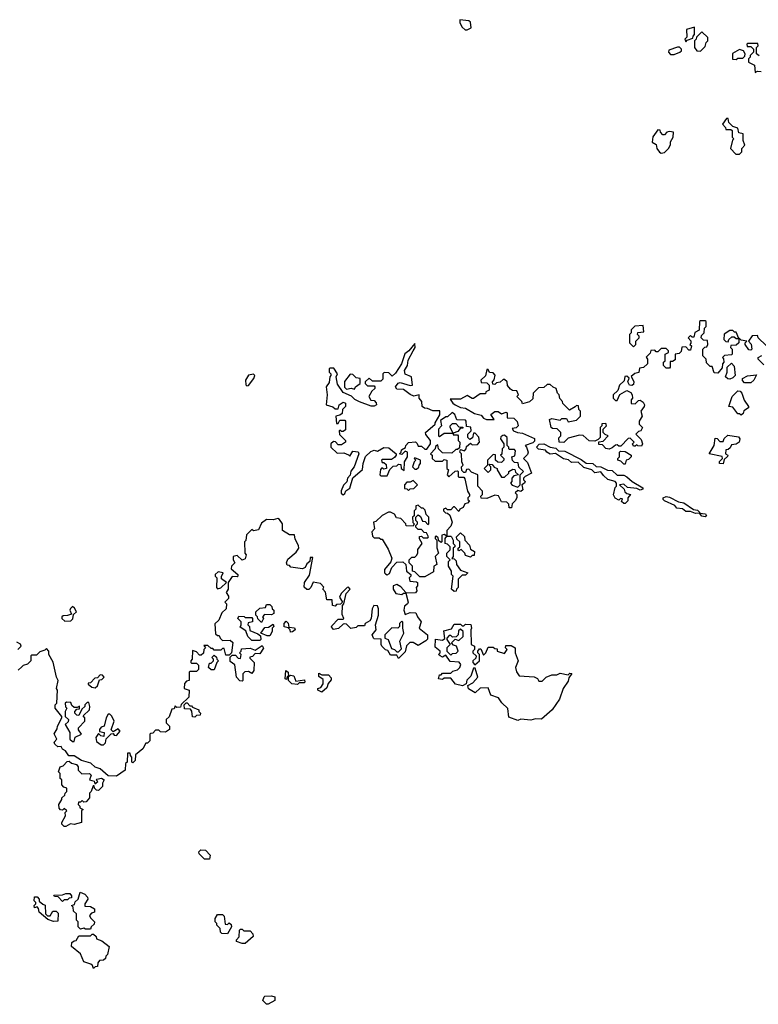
# Model space of a CAD drawing. Extents: x 2494159 to 2685562, y 773219 to 915170.
# Tile 108 of 201: x 2646422 to 2650950, y 818430 to 824465. Entities that reach past the tile are written whole.
import ezdxf

# ---------------------------------------------------------------- set-up
doc = ezdxf.new("R2010")
doc.units = 0

msp = doc.modelspace()

# ---------------------------------------------------------------- linework, layer by layer
at = {"layer": '0CON10XD'}
for points in [[(2649165, 824402.5), (2649190, 824415), (2649185, 824450), (2649175, 824457.5), (2649120, 824465), (2649120, 824445), (2649135, 824420), (2649153, 824403), (2649165, 824402.5)], [(2650505, 824330), (2650515, 824340), (2650548.3, 824351.7), (2650550, 824365), (2650560, 824375), (2650558.3, 824418.3), (2650510, 824405), (2650511.7, 824358.3), (2650500, 824345), (2650505, 824330)], [(2650595, 824272.5), (2650625, 824300), (2650630, 824325), (2650640, 824335), (2650640, 824355), (2650605, 824390), (2650571.7, 824358.3), (2650570, 824345), (2650560, 824335), (2650560, 824295), (2650573.3, 824273.3), (2650595, 824272.5)], [(2650411.7, 824251.7), (2650435, 824252.5), (2650470, 824265), (2650480, 824275), (2650480, 824285), (2650467, 824297), (2650455, 824297.5), (2650401.7, 824278.3), (2650400, 824265), (2650411.7, 824251.7)], [(2650815, 824220), (2650825, 824230), (2650855, 824230), (2650868.3, 824241.7), (2650870, 824255), (2650860, 824275), (2650835, 824282.5), (2650791.7, 824258.3), (2650793, 824223), (2650815, 824220)], [(2650955, 824242.5), (2650940, 824255), (2650940, 824295), (2650950, 824305), (2650948.3, 824318.3), (2650885, 824320), (2650880, 824315), (2650881.7, 824301.7), (2650905, 824300), (2650920, 824285), (2650920, 824265), (2650900, 824245), (2650900, 824235), (2650890, 824225), (2650890, 824205), (2650927, 824187), (2650931.7, 824141.7), (2650945, 824150), (2650967.5, 824147.5)], [(2650835, 823640), (2650850, 823655), (2650850, 823675), (2650867.5, 823695), (2650857.5, 823725), (2650857.5, 823765), (2650831.7, 823771.7), (2650825, 823800), (2650795, 823810), (2650770, 823835), (2650765, 823860), (2650755, 823860), (2650730, 823825), (2650750, 823805), (2650751.7, 823791.7), (2650781.7, 823791.7), (2650790, 823785), (2650790, 823745), (2650800, 823735), (2650793, 823727), (2650780, 823675), (2650811.7, 823641.7), (2650835, 823640)], [(2650355, 823647.5), (2650375, 823650), (2650400, 823675), (2650411.7, 823698.3), (2650413, 823717), (2650427.5, 823745), (2650430, 823775), (2650405, 823780), (2650390, 823775), (2650375, 823760), (2650365, 823760), (2650350, 823775), (2650348.3, 823788.3), (2650335, 823790), (2650303, 823747), (2650300, 823715), (2650325, 823700), (2650327.5, 823675), (2650343.6, 823653.6), (2650355, 823647.5)], [(2650998.3, 822468.3), (2650950, 822515), (2650945, 822530), (2650913, 822527), (2650890, 822495), (2650907, 822477), (2650910, 822445), (2650905, 822440), (2650891.7, 822441.7), (2650870, 822475), (2650870, 822485), (2650880, 822495), (2650845, 822500), (2650835, 822510), (2650830, 822510), (2650830, 822485), (2650815, 822470), (2650781.7, 822468.3), (2650780, 822455), (2650790, 822445), (2650790, 822415), (2650785, 822410), (2650743, 822407), (2650730, 822395), (2650737, 822387), (2650740, 822365), (2650730, 822355), (2650728.3, 822331.7), (2650701.7, 822298.3), (2650680, 822300), (2650668.3, 822338.3), (2650655, 822340), (2650631.7, 822361.7), (2650630, 822385), (2650610, 822405), (2650610, 822445), (2650621.7, 822458.3), (2650635, 822460), (2650640, 822475), (2650638.3, 822498.3), (2650615, 822500), (2650600, 822515), (2650601.7, 822528.3), (2650617.5, 822545), (2650620, 822575), (2650630, 822585), (2650630, 822615), (2650625, 822620), (2650595, 822620), (2650590, 822615), (2650588.3, 822561.7), (2650561.7, 822548.3), (2650555, 822520), (2650545, 822520), (2650535, 822530), (2650520, 822515), (2650537.5, 822497.5), (2650537.5, 822482.5), (2650530, 822475), (2650540, 822465), (2650535, 822440), (2650525, 822440), (2650505, 822460), (2650481.7, 822458.3), (2650478.3, 822431.7), (2650465, 822420), (2650440, 822415), (2650440, 822380), (2650425, 822370), (2650410, 822370), (2650410, 822335), (2650405, 822330), (2650385, 822330), (2650370, 822345), (2650370, 822365), (2650380, 822375), (2650380, 822415), (2650400, 822425), (2650400, 822435), (2650385, 822450), (2650355, 822450), (2650335, 822430), (2650325, 822430), (2650315, 822440), (2650291.7, 822438.3), (2650288.3, 822421.7), (2650263, 822397), (2650270, 822385), (2650270, 822355), (2650247, 822333), (2650221.7, 822328.3), (2650218.3, 822301.7), (2650193, 822297), (2650171.7, 822278.3), (2650187, 822247), (2650185, 822230), (2650175, 822222.5), (2650160, 822225), (2650150, 822245), (2650158.3, 822268.3), (2650145, 822280), (2650131.7, 822278.3), (2650128.3, 822251.7), (2650100, 822225), (2650088.3, 822191.7), (2650060, 822165), (2650060, 822145), (2650075, 822130), (2650085, 822130), (2650101.7, 822168.3), (2650145, 822192.5), (2650169.3, 822179.3), (2650177.5, 822165), (2650180, 822145), (2650170, 822135), (2650171.7, 822111.7), (2650195, 822110), (2650215, 822130), (2650225, 822132.5), (2650245, 822120), (2650252.5, 822105), (2650250, 822095), (2650230, 822065), (2650237.5, 822035), (2650220, 822005), (2650220, 821985), (2650240, 821965), (2650230, 821945), (2650215, 821940), (2650200, 821925), (2650231.7, 821891.7), (2650240, 821865), (2650235, 821850), (2650212.5, 821852.5), (2650205, 821860), (2650195, 821850), (2650185, 821850), (2650180, 821865), (2650190, 821875), (2650165, 821900), (2650151.7, 821898.3), (2650108.3, 821851.7), (2650095, 821850), (2650085, 821860), (2650075, 821857.5), (2650055, 821840), (2650035, 821832.5), (2650015, 821837.5), (2649995, 821860), (2649971.7, 821861.7), (2649971.7, 821878.3), (2649998.3, 821881.7), (2650030, 821915), (2650011.7, 821921.7), (2650000, 821935), (2650000, 821955), (2650020, 821975), (2650015, 821990), (2649991.7, 821988.3), (2649990, 821975), (2649980, 821965), (2649980, 821905), (2649968.3, 821891.7), (2649947.5, 821882.5), (2649913, 821883), (2649877, 821917), (2649855, 821917.5), (2649785, 821900), (2649757, 821873), (2649730, 821875), (2649728.3, 821901.7), (2649740, 821915), (2649740, 821935), (2649717, 821957), (2649688.3, 821958.3), (2649680, 821965), (2649670, 822015), (2649685, 822020), (2649735, 822010), (2649745, 822020), (2649775, 822020), (2649785, 822000), (2649835, 822010), (2649860, 822035), (2649860, 822065), (2649850, 822075), (2649848.3, 822098.3), (2649835, 822100), (2649828.3, 822091.7), (2649791.7, 822071.7), (2649751.7, 822111.7), (2649750, 822125), (2649733, 822143), (2649730, 822165), (2649720, 822175), (2649710, 822205), (2649691.7, 822211.7), (2649675, 822230), (2649655, 822230), (2649635, 822210), (2649601.7, 822208.3), (2649570, 822175), (2649568.3, 822141.7), (2649547, 822123), (2649505, 822110), (2649500, 822125), (2649470, 822155), (2649480, 822165), (2649470, 822190), (2649443, 822193), (2649430.7, 822200.7), (2649413, 822223), (2649410, 822245), (2649395, 822260), (2649385, 822260), (2649367, 822243), (2649345, 822240), (2649335, 822230), (2649321.7, 822231.7), (2649320, 822245), (2649331.7, 822258.3), (2649337, 822287), (2649325, 822300), (2649301.7, 822301.7), (2649295, 822320), (2649285, 822320), (2649278.3, 822281.7), (2649250, 822255), (2649251.7, 822241.7), (2649285, 822240), (2649300, 822225), (2649300, 822195), (2649280, 822185), (2649278.3, 822171.7), (2649245, 822172.5), (2649205, 822143.3), (2649195, 822143.3), (2649165, 822162.5), (2649125, 822140), (2649061.7, 822138.3), (2649077.5, 822115), (2649092.5, 822105), (2649125, 822088.8), (2649155, 822083.8), (2649210.5, 822050.5), (2649251.7, 822041.7), (2649265, 822022.5), (2649283.8, 822013.8), (2649330, 822015), (2649310, 822045), (2649335, 822062.5), (2649355, 822063.3), (2649375, 822050), (2649405, 822060), (2649410, 822055), (2649410, 822025), (2649451.7, 822021.7), (2649471.7, 822001.7), (2649477.5, 821975), (2649465, 821962.5), (2649441.7, 821958.3), (2649450, 821945), (2649473.9, 821933.9), (2649505, 821931.2), (2649577.5, 821897.5), (2649578, 821882), (2649568.8, 821871.2), (2649520, 821855), (2649530, 821845), (2649540, 821815), (2649535, 821800), (2649510, 821775), (2649535, 821750), (2649560, 821685), (2649520, 821665)], [(2650185, 822460), (2650200, 822475), (2650200, 822495), (2650220, 822515), (2650220, 822525), (2650210, 822535), (2650211.7, 822548.3), (2650247.5, 822552.5), (2650245, 822590), (2650193, 822587), (2650170, 822565), (2650170, 822545), (2650160, 822535), (2650160, 822485), (2650185, 822460)], [(2650765, 822490), (2650770, 822505), (2650788.3, 822521.7), (2650801.7, 822521.7), (2650815, 822510), (2650830, 822510), (2650815, 822550), (2650805, 822550), (2650795, 822560), (2650775, 822560), (2650741.7, 822538.3), (2650740, 822505), (2650751.7, 822491.7), (2650765, 822490)], [(2648405, 821552.5), (2648415, 821560), (2648422, 821578), (2648446.2, 821593.8), (2648463.3, 821656.7), (2648522.5, 821707.5), (2648526.7, 821745), (2648542.3, 821787.7), (2648575, 821817.5), (2648595, 821827.5), (2648615, 821820), (2648655, 821842.5), (2648685, 821840), (2648730, 821805), (2648730, 821795), (2648719.3, 821780.7), (2648701.7, 821768.3), (2648645, 821770), (2648640, 821765), (2648645, 821750), (2648655, 821750), (2648668.3, 821738.3), (2648670, 821715), (2648655, 821710), (2648641.7, 821718.3), (2648633, 821707), (2648630, 821675), (2648635, 821670), (2648675, 821670), (2648691.7, 821708.3), (2648711.7, 821728.3), (2648735, 821730), (2648745, 821740), (2648758.3, 821738.3), (2648760, 821715), (2648778.3, 821701.7), (2648780, 821755), (2648800, 821785), (2648800, 821815), (2648785, 821820), (2648765, 821800), (2648750, 821805), (2648760, 821815), (2648761.7, 821828.3), (2648787.5, 821842.5), (2648790, 821855), (2648805, 821872.5), (2648847.5, 821877.5), (2648858.3, 821868.3), (2648865, 821850), (2648885, 821850), (2648905, 821832.5), (2648917.5, 821832.5), (2648940, 821865), (2648940, 821885), (2648911.7, 821921.7), (2648910, 821935), (2648970, 821985), (2648970, 821995), (2648997, 822043), (2648997, 822067), (2648955, 822067.5), (2648921.7, 822081.7), (2648903, 822083), (2648890, 822095), (2648887.5, 822125), (2648870, 822145), (2648870, 822165), (2648838.3, 822158.3), (2648815, 822167.5), (2648775, 822198.8), (2648735, 822200), (2648726, 822215), (2648742.8, 822237.2), (2648755, 822241.9), (2648815, 822223.8), (2648830, 822225), (2648823.3, 822275), (2648785, 822292.5), (2648780.8, 822315), (2648800, 822345), (2648802.7, 822377.3), (2648833.3, 822435), (2648846.2, 822455), (2648845, 822480), (2648807.5, 822435), (2648783.6, 822416.4), (2648762.5, 822355), (2648725, 822297.5), (2648705, 822280), (2648685, 822300), (2648657, 822303), (2648647.5, 822295), (2648648.8, 822261.2), (2648635, 822250), (2648585, 822250), (2648565, 822267.5), (2648540, 822245), (2648540, 822235), (2648555, 822220), (2648595, 822220), (2648600, 822215), (2648600, 822205), (2648581.2, 822188.8), (2648563.3, 822155), (2648573.6, 822133.6), (2648595, 822130), (2648607.5, 822117.5), (2648608.8, 822105), (2648595, 822096), (2648576.7, 822096.7), (2648505, 822122.5), (2648477, 822137), (2648457, 822157), (2648405, 822180), (2648370.3, 822230.3), (2648362.5, 822275), (2648370, 822295), (2648348.3, 822328.3), (2648325, 822330), (2648320, 822325), (2648320, 822305), (2648330, 822295), (2648330, 822285), (2648323.3, 822276.7), (2648318.8, 822241.2), (2648300, 822215), (2648307.5, 822165), (2648300, 822105), (2648341.7, 822091.7), (2648355, 822080), (2648375, 822080), (2648380, 822105), (2648405, 822120), (2648420, 822115), (2648420, 822095), (2648400, 822075), (2648398.3, 822051.7), (2648385, 822040), (2648360, 822035), (2648365, 821990), (2648375, 821990), (2648385, 822010), (2648415, 822010), (2648420, 822005), (2648418.3, 821951.7), (2648405, 821940), (2648395, 821940), (2648385, 821950), (2648380, 821945), (2648383, 821923), (2648420, 821885), (2648420, 821875), (2648395, 821860), (2648375, 821860), (2648358.3, 821878.3), (2648345, 821880), (2648330, 821865), (2648330, 821845), (2648368.3, 821808.3), (2648409.3, 821809.3), (2648438.3, 821798.3), (2648445, 821790), (2648465, 821820), (2648496.4, 821816.4), (2648500, 821805), (2648473.3, 821725), (2648451.7, 821698.3), (2648447, 821673), (2648432.5, 821655), (2648426.7, 821633.3), (2648407.5, 821612.5), (2648393, 821577), (2648393, 821563), (2648405, 821552.5)], [(2650985, 822350), (2650950, 822385), (2650950, 822395), (2650973, 822407)], [(2650775, 822262.5), (2650763, 822263), (2650750, 822275), (2650760, 822305), (2650760, 822335), (2650785, 822360), (2650801.7, 822341.7), (2650807.5, 822285), (2650795, 822270), (2650775, 822262.5)], [(2647815, 822220), (2647825, 822222.5), (2647856.2, 822265), (2647862.5, 822285), (2647855, 822292.5), (2647823.6, 822286.4), (2647806.7, 822255), (2647807.5, 822227.5), (2647815, 822220)], [(2648475, 822200), (2648480, 822215), (2648510, 822235), (2648510, 822265), (2648485, 822270), (2648465, 822290), (2648448.3, 822291.7), (2648413, 822247), (2648413, 822213), (2648425, 822200), (2648455, 822207.5), (2648475, 822200)], [(2650905, 822240), (2650865, 822240), (2650853, 822253), (2650852.5, 822265), (2650885, 822282.5), (2650938.3, 822288.3), (2650922.5, 822255), (2650905, 822240)], [(2650845, 822040), (2650835, 822050), (2650825, 822050), (2650795, 822090), (2650770, 822095), (2650790, 822155), (2650825, 822190), (2650838.3, 822188.3), (2650850, 822175), (2650863.3, 822133.3), (2650890, 822095), (2650890, 822085), (2650861.7, 822068.3), (2650858.3, 822051.7), (2650845, 822040)], [(2649520, 821665), (2649510, 821655), (2649510, 821645), (2649520, 821635), (2649517.5, 821625), (2649500, 821615), (2649507, 821583), (2649495, 821572.5), (2649475, 821580), (2649460, 821565), (2649470, 821555), (2649470, 821535), (2649460, 821515), (2649441.7, 821498.3), (2649437, 821473), (2649423.3, 821473.3), (2649420, 821495), (2649408.3, 821508.3), (2649375, 821510), (2649357.5, 821547.5), (2649335, 821550), (2649285, 821530), (2649251.7, 821531.7), (2649250, 821545), (2649260, 821555), (2649260, 821575), (2649230, 821605), (2649230, 821675), (2649191.7, 821691.7), (2649175, 821710), (2649161.7, 821708.3), (2649155, 821690), (2649145, 821690), (2649131.7, 821701.7), (2649130, 821725), (2649140, 821735), (2649132.5, 821755), (2649130, 821805), (2649120, 821815), (2649125, 821830), (2649148.3, 821821.7), (2649160, 821835), (2649161.7, 821848.3), (2649185, 821870), (2649195, 821860), (2649228.3, 821861.7), (2649240, 821875), (2649237, 821907), (2649215, 821930), (2649205, 821930), (2649198.3, 821901.7), (2649181.7, 821891.7), (2649170, 821905), (2649170, 821925), (2649190, 821945), (2649188.3, 821968.3), (2649161.7, 821971.7), (2649160, 822005), (2649155, 822010), (2649101.7, 822011.7), (2649090, 822045), (2649073, 822057), (2649045, 822030), (2649035, 822030), (2649001.7, 822008.3), (2649007.5, 821975), (2648990, 821955), (2648990, 821915), (2648995, 821910), (2649025, 821930), (2649080, 821930), (2649060, 821965), (2649060, 821975), (2649075, 821990), (2649095, 821990), (2649115, 821970), (2649138.3, 821968.3), (2649138.3, 821961.7), (2649121.7, 821958.3), (2649108.3, 821941.7), (2649080, 821930), (2649080, 821920), (2649105, 821920), (2649110, 821915), (2649110, 821885), (2649120, 821875), (2649118.3, 821841.7), (2649105, 821830), (2649095, 821830), (2649071.7, 821808.3), (2649015, 821810), (2648990, 821835), (2648985, 821860), (2648971.7, 821848.3), (2648970, 821835), (2648940, 821805), (2648950, 821795), (2648950, 821775), (2648968.3, 821758.3), (2649015, 821760), (2649025, 821770), (2649040, 821765), (2649040, 821715), (2649050, 821705), (2649042.5, 821675), (2649052.5, 821662.5), (2649091.7, 821698.3), (2649105, 821700), (2649110, 821695), (2649110, 821665), (2649115, 821660), (2649145, 821660), (2649151.7, 821651.7), (2649167.5, 821575), (2649180, 821555), (2649180, 821545), (2649170, 821535), (2649170, 821525), (2649180, 821515), (2649168.3, 821501.7), (2649151.7, 821498.3), (2649140, 821475), (2649120, 821465), (2649115, 821450), (2649088.3, 821478.3), (2649081.7, 821478.3), (2649065, 821460), (2649045, 821460), (2649035, 821470), (2649020, 821465), (2649020, 821455), (2649031.7, 821441.7), (2649045, 821440), (2649058.3, 821428.3), (2649072.5, 821385), (2649065, 821360), (2649040, 821335), (2649040, 821300), (2649065, 821300), (2649070, 821295), (2649080, 821275), (2649080, 821255), (2649090, 821245), (2649090, 821235), (2649080, 821225), (2649080, 821175), (2649071.7, 821161.7), (2649085, 821160), (2649098.3, 821148.3), (2649100, 821125), (2649125, 821090), (2649170, 821075), (2649155, 821060), (2649135, 821060), (2649110, 821035), (2649110, 820985), (2649100, 820975), (2649098.3, 820961.7), (2649085, 820960), (2649070, 820975), (2649080, 821055), (2649070, 821065), (2649070, 821085), (2649050, 821115), (2649050, 821145), (2649060, 821155), (2649040, 821175), (2649040, 821195), (2649060, 821215), (2649060, 821235), (2649045, 821250), (2649030, 821255), (2649030, 821285), (2649040, 821300), (2649025, 821310), (2649010, 821305), (2649010, 821265), (2649005, 821260), (2648991.7, 821271.7), (2648988.3, 821288.3), (2648975, 821300), (2648970, 821295), (2648970, 821285), (2648980, 821275), (2648978.3, 821228.3), (2648990, 821195), (2648970, 821175), (2648980, 821125), (2648960, 821115), (2648958.3, 821081.7), (2648905, 821050), (2648875, 821050), (2648845, 821080), (2648830, 821085), (2648830, 821115), (2648810, 821135), (2648810, 821155), (2648825, 821170), (2648845, 821170), (2648855, 821180), (2648862.5, 821195), (2648863, 821217), (2648890, 821255), (2648873, 821283), (2648873, 821297), (2648885, 821300), (2648895, 821290), (2648925, 821290), (2648927.5, 821295), (2648915, 821320), (2648901.7, 821321.7), (2648885, 821340), (2648865, 821340), (2648850, 821355), (2648850, 821365), (2648860, 821375), (2648860, 821385), (2648850, 821395), (2648850, 821415), (2648865, 821430), (2648880, 821420), (2648891.7, 821391.7), (2648908.3, 821388.3), (2648925, 821370), (2648930, 821375), (2648930, 821415), (2648913, 821433), (2648908.3, 821458.3), (2648895, 821470), (2648885, 821470), (2648865, 821490), (2648850, 821485), (2648850, 821465), (2648840, 821455), (2648840, 821425), (2648830, 821415), (2648832.5, 821382.5), (2648840, 821375), (2648835, 821360), (2648791.7, 821361.7), (2648790, 821375), (2648758.3, 821408.3), (2648731.7, 821411.7), (2648720, 821435), (2648695, 821447.5), (2648683, 821447), (2648643.3, 821426.7), (2648605, 821390), (2648590, 821385), (2648597.5, 821345), (2648580, 821325), (2648585, 821300), (2648595, 821290), (2648625, 821290), (2648635, 821280), (2648645, 821280), (2648680.7, 821220.7), (2648702.5, 821165), (2648697, 821143), (2648657.5, 821095), (2648657.5, 821075), (2648665, 821067.5), (2648675, 821063.3), (2648689.3, 821070.7), (2648703, 821107), (2648735, 821140), (2648771.7, 821141.7), (2648790, 821125), (2648792.5, 821085), (2648820, 821065), (2648820, 821055), (2648810, 821045), (2648813.3, 821023.3), (2648855, 821020), (2648860, 821015), (2648860, 820995), (2648852.5, 820985), (2648857.5, 820965), (2648848.3, 820951.7), (2648790, 820950), (2648802.5, 820895), (2648800, 820885), (2648780, 820870), (2648777.5, 820845), (2648785, 820820), (2648815, 820832.5), (2648850, 820830), (2648860, 820805), (2648882.5, 820775), (2648870, 820735), (2648922.5, 820695), (2648922.5, 820667.5), (2648912.5, 820657.5), (2648865, 820630), (2648835, 820647.5), (2648813, 820647), (2648793, 820627), (2648785, 820590), (2648745, 820550), (2648735, 820570), (2648695, 820570), (2648678.3, 820598.3), (2648665, 820602.5), (2648642.5, 820625), (2648637.5, 820635), (2648638.3, 820668.3), (2648595, 820670), (2648590, 820675), (2648582.5, 820695), (2648607.5, 820725), (2648602.5, 820755), (2648622.5, 820815), (2648622.5, 820855), (2648615, 820872.5), (2648593.3, 820875), (2648582.5, 820855), (2648577.5, 820795), (2648569.3, 820780.7), (2648540, 820765), (2648535, 820750), (2648495, 820750), (2648485, 820740), (2648452.5, 820732.5), (2648425, 820760), (2648415, 820762.5), (2648405, 820760), (2648377, 820733), (2648345, 820727.5), (2648333, 820743), (2648335, 820750), (2648375, 820790), (2648405, 820790), (2648410, 820795), (2648398.3, 820818.3), (2648400, 820875), (2648410, 820885), (2648422.5, 820947.5), (2648447.5, 820975), (2648437, 820987), (2648430, 820985), (2648393, 820947), (2648382.5, 820925), (2648400, 820895), (2648388.3, 820881.7), (2648365, 820880), (2648355, 820870), (2648340, 820875), (2648338.3, 820908.3), (2648305, 820910), (2648297, 820957), (2648280, 820975), (2648287, 820987), (2648265, 821010), (2648221.7, 821018.3), (2648207.5, 820985), (2648195, 820972.5), (2648183, 820973), (2648166.4, 820986.4), (2648168.8, 821015), (2648199.3, 821060.7), (2648218.3, 821168.3), (2648201.7, 821168.3), (2648200, 821145), (2648181.2, 821128.8), (2648171.7, 821108.3), (2648155, 821100), (2648085, 821110), (2648075, 821120), (2648061.7, 821121.7), (2648057.5, 821135), (2648065, 821157.5), (2648117.7, 821202.3), (2648132.5, 821225), (2648131.7, 821241.7), (2648110.7, 821280.7), (2648107, 821307), (2648075, 821307.5), (2648032.5, 821335), (2648032.5, 821375), (2648015, 821402.5), (2648005, 821406.7), (2647975, 821400), (2647935, 821402.5), (2647905, 821380), (2647885, 821337.5), (2647855, 821332.5), (2647845, 821340), (2647813, 821307), (2647807.5, 821272.5), (2647800, 821265), (2647802.5, 821195), (2647810, 821185), (2647805, 821160), (2647785, 821152.5), (2647755, 821180), (2647730, 821175), (2647730, 821155), (2647740, 821135), (2647720, 821115), (2647718.3, 821098.3), (2647760, 821065), (2647760, 821055), (2647755, 821050), (2647725, 821052.5), (2647700, 821015), (2647700, 820975), (2647687.5, 820955), (2647701.7, 820931.7), (2647701.7, 820918.3), (2647680, 820895), (2647690, 820885), (2647687, 820853), (2647660.7, 820829.3), (2647642.5, 820785), (2647618.3, 820761.7), (2647621.7, 820701.7), (2647635, 820690), (2647645, 820690), (2647650, 820675), (2647665, 820660), (2647711.7, 820661.7), (2647728.3, 820648.3), (2647720, 820585), (2647705, 820570), (2647685, 820570), (2647675, 820610), (2647665, 820610), (2647655, 820600), (2647615, 820600), (2647605, 820610)], [(2649475, 821600), (2649490, 821615), (2649490, 821675), (2649510, 821695), (2649481.7, 821721.7), (2649478.3, 821748.3), (2649455, 821750), (2649443, 821763), (2649440, 821785), (2649458.3, 821791.7), (2649461.7, 821821.7), (2649455, 821830), (2649425, 821830), (2649420, 821835), (2649420, 821845), (2649410, 821855), (2649410, 821905), (2649395, 821917.5), (2649383, 821917), (2649371.7, 821908.3), (2649370, 821895), (2649390, 821865), (2649390, 821845), (2649380, 821835), (2649377.5, 821802.5), (2649370, 821795), (2649390, 821775), (2649390, 821765), (2649375, 821750), (2649353, 821753), (2649340, 821765), (2649338.3, 821798.3), (2649325, 821800), (2649290, 821765), (2649290, 821735), (2649270, 821715), (2649295, 821690), (2649310, 821705), (2649310, 821725), (2649300, 821735), (2649305, 821740), (2649318.3, 821738.3), (2649331.7, 821721.7), (2649350, 821715), (2649350, 821705), (2649375, 821660), (2649395, 821660), (2649420, 821685), (2649420, 821695), (2649445, 821710), (2649458.3, 821708.3), (2649461.7, 821691.7), (2649480, 821675), (2649451.7, 821668.3), (2649440, 821655), (2649440, 821635), (2649430, 821625), (2649441.7, 821611.7), (2649475, 821600)], [(2650735, 821742.5), (2650712.5, 821745), (2650713, 821757), (2650730, 821775), (2650728.3, 821788.3), (2650650, 821805), (2650680, 821855), (2650685, 821900), (2650698.3, 821898.3), (2650715, 821880), (2650735, 821880), (2650741.7, 821898.3), (2650762.5, 821917.5), (2650828.3, 821908.3), (2650837.5, 821895), (2650832.5, 821875), (2650815, 821862.5), (2650785, 821860), (2650778.3, 821841.7), (2650765, 821830), (2650751.7, 821828.3), (2650750, 821805), (2650762.5, 821795), (2650761.7, 821788.3), (2650741.7, 821768.3), (2650735, 821742.5)], [(2650135, 821500), (2650125, 821500), (2650111.7, 821511.7), (2650118.3, 821528.3), (2650105, 821530), (2650095, 821520), (2650073.3, 821533.3), (2650063, 821553), (2650073, 821597), (2650080, 821605), (2650080, 821625), (2650072.5, 821635), (2650027.5, 821647.5), (2650000.5, 821670.5), (2649985, 821693.3), (2649948.3, 821688.3), (2649930, 821705), (2649880.8, 821720.8), (2649845, 821753.3), (2649805, 821751.2), (2649787.1, 821767.1), (2649755, 821772.5), (2649706.7, 821806.7), (2649675, 821802.5), (2649653.6, 821813.6), (2649646.1, 821826.1), (2649602.5, 821832.5), (2649590, 821845), (2649606.4, 821863.6), (2649635, 821866), (2649674.2, 821844.2), (2649708.6, 821838.6), (2649725, 821822.5), (2649765, 821820), (2649865, 821768.8), (2649895, 821746.2), (2649935, 821743.8), (2649956.7, 821726.7), (2649985, 821723.8), (2650025, 821704.2), (2650055, 821702.5), (2650084.1, 821674.1), (2650125, 821673.3), (2650143.8, 821663.8), (2650176.7, 821635), (2650243.3, 821595), (2650243, 821587), (2650225, 821581.2), (2650205, 821592), (2650148.3, 821598.3), (2650125, 821617.5), (2650100, 821615), (2650128.3, 821588.3), (2650131.7, 821571.7), (2650145, 821560), (2650167.5, 821555), (2650150, 821535), (2650150, 821515), (2650135, 821500)], [(2650135, 821740), (2650125, 821740), (2650108.3, 821758.3), (2650090, 821765), (2650090, 821775), (2650100, 821785), (2650100, 821815), (2650105, 821820), (2650135, 821817.5), (2650170, 821795), (2650170, 821785), (2650155, 821770), (2650140, 821765), (2650135, 821740)], [(2648855, 821710), (2648868.3, 821721.7), (2648870, 821735), (2648880, 821745), (2648880, 821765), (2648845, 821780), (2648840, 821775), (2648850, 821765), (2648840, 821755), (2648830, 821725), (2648845, 821710), (2648855, 821710)], [(2648805, 821580), (2648815, 821590), (2648838.3, 821591.7), (2648860, 821615), (2648835, 821640), (2648815, 821630), (2648795, 821630), (2648780, 821615), (2648781.7, 821591.7), (2648795, 821590), (2648805, 821580)], [(2650625, 821418.8), (2650605, 821422), (2650590, 821440), (2650565, 821438), (2650535, 821451.2), (2650505, 821450), (2650485, 821466.2), (2650451.2, 821471.2), (2650438.3, 821488.3), (2650375, 821516.7), (2650366.7, 821525), (2650367.5, 821535), (2650385, 821542), (2650405, 821538.8), (2650460.8, 821510.8), (2650492.9, 821502.9), (2650553.6, 821463.6), (2650578.3, 821458.3), (2650592.5, 821445), (2650590, 821440), (2650625.7, 821435.7), (2650633.3, 821425), (2650625, 821418.8)], [(2649185, 821170), (2649155, 821180), (2649150, 821195), (2649128.3, 821218.3), (2649115, 821210), (2649110, 821215), (2649110, 821225), (2649120, 821235), (2649120, 821265), (2649101.7, 821281.7), (2649100, 821295), (2649125, 821320), (2649148.3, 821298.3), (2649150, 821275), (2649180, 821245), (2649185, 821220), (2649210, 821205), (2649208.3, 821181.7), (2649195, 821180), (2649185, 821170)], [(2647635, 820977.5), (2647655, 820982.5), (2647690, 821015), (2647658.3, 821038.3), (2647658.3, 821051.7), (2647670, 821075), (2647638.3, 821081.7), (2647620, 821065), (2647620, 821055), (2647630, 821045), (2647627.5, 820985), (2647635, 820977.5)], [(2648765, 820942.5), (2648775, 820950), (2648790, 820950), (2648790, 820955), (2648759.3, 820989.3), (2648735, 821003.3), (2648712.5, 820995), (2648712.5, 820975), (2648727, 820947), (2648765, 820942.5)], [(2646698.3, 820778.3), (2646735, 820780), (2646747, 820793), (2646751.7, 820818.3), (2646770, 820835), (2646758.3, 820858.3), (2646745, 820867.5), (2646733, 820857), (2646730, 820845), (2646738.3, 820821.7), (2646715, 820812.5), (2646688.3, 820811.7), (2646680, 820805), (2646680, 820795), (2646698.3, 820778.3)], [(2647905, 820770), (2647881.7, 820791.7), (2647880, 820805), (2647870, 820815), (2647870, 820835), (2647895, 820857.5), (2647928.3, 820861.7), (2647935, 820880), (2647955, 820880), (2647968.3, 820868.3), (2647970, 820855), (2647980, 820845), (2647980, 820825), (2647965, 820817.5), (2647921.7, 820818.3), (2647910, 820805), (2647917.5, 820795), (2647905, 820770)], [(2647895, 820660), (2647845, 820660), (2647820, 820685), (2647808.3, 820718.3), (2647772.5, 820742.5), (2647780, 820755), (2647780, 820775), (2647760, 820795), (2647765, 820810), (2647797, 820807), (2647805, 820800), (2647845, 820800), (2647850, 820795), (2647850, 820775), (2647821.7, 820768.3), (2647820, 820755), (2647830, 820745), (2647831.7, 820721.7), (2647881.7, 820701.7), (2647898.3, 820688.3), (2647900, 820665), (2647895, 820660)], [(2647955, 820687.5), (2647938.3, 820688.3), (2647900, 820705), (2647925, 820740), (2647947.5, 820742.5), (2647975, 820760), (2647980, 820745), (2647970, 820735), (2647970, 820715), (2647955, 820687.5)], [(2648081.7, 820711.7), (2648080, 820725), (2648068.3, 820738.3), (2648043.9, 820743.9), (2648043.8, 820765), (2648055, 820777.5), (2648067, 820767), (2648071.7, 820741.7), (2648106.7, 820736.7), (2648110, 820725), (2648095, 820712.5), (2648081.7, 820711.7)], [(2648745, 820590), (2648761.7, 820608.3), (2648752.5, 820655), (2648777.5, 820705), (2648770, 820735), (2648771.7, 820771.7), (2648765, 820777.5), (2648750, 820765), (2648750, 820745), (2648740, 820735), (2648703, 820737), (2648660, 820695), (2648660, 820675), (2648680, 820665), (2648701.7, 820611.7), (2648720, 820605), (2648735, 820590), (2648745, 820590)], [(2649475, 820170), (2649420.7, 820190.7), (2649413.6, 820243.6), (2649377, 820277), (2649358.3, 820308.3), (2649310, 820325), (2649295, 820370), (2649245, 820367.5), (2649215, 820340), (2649173.3, 820363.3), (2649170, 820385), (2649199.3, 820400.7), (2649230, 820435), (2649215, 820490), (2649205, 820490), (2649188.3, 820441.7), (2649163, 820417), (2649160, 820395), (2649137, 820383), (2649093, 820393), (2649065, 820430), (2649025, 820430), (2649015, 820420), (2648990, 820425), (2648995, 820450), (2649005, 820450), (2649015, 820460), (2649065, 820460), (2649078.3, 820471.7), (2649105, 820480), (2649120, 820495), (2649127, 820513), (2649117, 820527), (2649061.7, 820531.7), (2649035, 820570), (2649015, 820557.5), (2649000, 820565), (2648990, 820575), (2649000, 820585), (2649000, 820595), (2648968.3, 820618.3), (2648971.7, 820668.3), (2649015, 820662.5), (2649028.3, 820671.7), (2649021.7, 820718.3), (2649068.3, 820731.7), (2649085, 820760), (2649125, 820760), (2649135, 820750), (2649145, 820750), (2649155, 820760), (2649187, 820757), (2649192.5, 820735), (2649187.5, 820725), (2649190, 820635), (2649210, 820625), (2649210, 820605), (2649200, 820595), (2649200, 820585), (2649220, 820565), (2649218.3, 820551.7), (2649200, 820535), (2649200, 820525), (2649211.7, 820511.7), (2649240, 820535), (2649240, 820575), (2649230, 820585), (2649230, 820595), (2649241.7, 820608.3), (2649248.3, 820608.3), (2649265, 820570), (2649280, 820585), (2649295, 820620), (2649325, 820620), (2649335, 820610), (2649348.3, 820608.3), (2649350, 820595), (2649395, 820580), (2649410, 820605), (2649400, 820615), (2649401.7, 820628.3), (2649435, 820630), (2649460, 820615), (2649460, 820585), (2649477.5, 820535), (2649462.5, 820495), (2649467, 820467), (2649485, 820442.5), (2649576.4, 820436.4), (2649596.4, 820426.4), (2649605, 820410), (2649625, 820410), (2649650, 820435), (2649685, 820450), (2649715, 820450), (2649735, 820460), (2649785, 820450), (2649795, 820460), (2649807, 820457), (2649788.3, 820431.7), (2649785, 820410), (2649753.8, 820366.2), (2649730.7, 820299.3), (2649685.9, 820234.1), (2649621.7, 820178.3), (2649585, 820180), (2649555, 820172.5), (2649495, 820177.5), (2649475, 820170)], [(2649065, 820570), (2649075, 820580), (2649097, 820583), (2649110, 820595), (2649100, 820625), (2649081.7, 820631.7), (2649070, 820645), (2649091.7, 820668.3), (2649115, 820660), (2649140, 820685), (2649140, 820715), (2649125, 820730), (2649111.7, 820718.3), (2649110, 820695), (2649098.3, 820681.7), (2649075, 820680), (2649065, 820690), (2649055, 820690), (2649040, 820675), (2649040, 820665), (2649060, 820635), (2649040, 820615), (2649040, 820595), (2649065, 820570)], [(2646410, 820605), (2646430, 820625), (2646427, 820637), (2646405, 820650)], [(2647605, 820610), (2647595, 820610), (2647575, 820630), (2647550, 820630), (2647560, 820615), (2647550, 820605), (2647548.3, 820581.7), (2647535, 820570), (2647525, 820570), (2647505, 820590), (2647481.7, 820598.3), (2647480, 820545), (2647470, 820535), (2647470, 820525), (2647475, 820520), (2647505, 820520), (2647518.3, 820508.3), (2647517, 820483), (2647505, 820470), (2647465, 820470), (2647460, 820465), (2647460, 820415), (2647445, 820410), (2647433, 820397), (2647430, 820365), (2647460, 820355), (2647458.3, 820311.7), (2647411.7, 820268.3), (2647408.3, 820251.7), (2647385, 820250), (2647375, 820260), (2647368.3, 820241.7), (2647355, 820240), (2647338.3, 820191.7), (2647320, 820175), (2647320, 820155), (2647340, 820135), (2647340, 820115), (2647315, 820097.5), (2647285, 820100), (2647275, 820110), (2647255, 820110), (2647238.3, 820091.7), (2647225, 820090), (2647220, 820085), (2647220, 820045), (2647205, 820030), (2647195, 820030), (2647177.5, 819995), (2647131.7, 819958.3), (2647130, 819925), (2647115, 819910), (2647110, 819915), (2647110, 819945), (2647100, 819955), (2647098.3, 819968.3), (2647081.7, 819968.3), (2647080, 819915), (2647070, 819905), (2647067.5, 819865), (2647015, 819827.5), (2646965, 819830), (2646915, 819872.5), (2646883.9, 819883.9), (2646858.8, 819908.8), (2646800, 819925), (2646755, 819952.5), (2646723, 819953), (2646703, 819983), (2646684.1, 819994.1), (2646675, 820010), (2646655, 820007.5), (2646636.7, 820025), (2646633.3, 820036.7), (2646650, 820055), (2646633, 820087), (2646651.7, 820118.3), (2646652.5, 820135), (2646680, 820185), (2646680, 820195), (2646640, 820245), (2646640, 820265), (2646650, 820275), (2646652.5, 820355), (2646647.5, 820365), (2646657.5, 820415), (2646647.5, 820435), (2646627, 820527), (2646600, 820575), (2646600, 820595), (2646585, 820610), (2646575, 820600), (2646545, 820590), (2646525, 820570), (2646495, 820570), (2646490, 820565), (2646490, 820535), (2646470, 820515), (2646443.3, 820506.7), (2646435, 820497.5), (2646411.7, 820478.3)], [(2647785, 820410), (2647771.7, 820411.7), (2647750, 820435), (2647741.7, 820511.7), (2647711.7, 820531.7), (2647711.7, 820558.3), (2647725, 820570), (2647745, 820570), (2647761.7, 820551.7), (2647775, 820550), (2647780, 820575), (2647770, 820585), (2647780, 820595), (2647781.7, 820608.3), (2647835, 820612.5), (2647865, 820600), (2647908.3, 820628.3), (2647917, 820613), (2647895, 820577.5), (2647865, 820580), (2647848.3, 820561.7), (2647831.7, 820558.3), (2647831.7, 820551.7), (2647860, 820525), (2647856.7, 820475), (2647845, 820457.5), (2647825, 820470), (2647801.7, 820468.3), (2647790, 820455), (2647790, 820415), (2647785, 820410)], [(2647615, 820480), (2647595, 820480), (2647580, 820495), (2647585, 820520), (2647595, 820520), (2647610, 820535), (2647610, 820545), (2647600, 820555), (2647615, 820570), (2647628.3, 820558.3), (2647630, 820545), (2647640, 820535), (2647630, 820525), (2647615, 820480)], [(2648125, 820390), (2648090, 820395), (2648070, 820415), (2648070, 820440), (2648061.7, 820438.3), (2648058.3, 820421.7), (2648050, 820425), (2648053.6, 820476.4), (2648067.5, 820465), (2648070, 820440), (2648082.5, 820447.5), (2648103, 820443), (2648115, 820410), (2648168.3, 820418.3), (2648170, 820405), (2648165, 820400), (2648135, 820400), (2648125, 820390)], [(2648275, 820343.3), (2648250, 820355), (2648250, 820365), (2648268.3, 820371.7), (2648282.5, 820395), (2648281.7, 820421.7), (2648255, 820440), (2648255, 820460), (2648275, 820450), (2648315, 820450), (2648331.7, 820431.7), (2648331.7, 820418.3), (2648313, 820397), (2648305, 820370), (2648275, 820343.3)], [(2646885, 820370), (2646898.3, 820381.7), (2646911.7, 820418.3), (2646925, 820420), (2646940, 820435), (2646928.3, 820448.3), (2646915, 820450), (2646898.3, 820431.7), (2646881.7, 820428.3), (2646855, 820400), (2646841.7, 820398.3), (2646841.7, 820391.7), (2646863, 820373), (2646885, 820370)], [(2646755, 820040), (2646761.7, 820068.3), (2646800, 820085), (2646783, 820113), (2646782.5, 820125), (2646820, 820165), (2646820, 820185), (2646811.7, 820198.3), (2646850, 820235), (2646852.5, 820255), (2646845, 820280), (2646835, 820280), (2646820, 820265), (2646820, 820255), (2646801.7, 820238.3), (2646785, 820200), (2646771.7, 820201.7), (2646760, 820215), (2646760, 820225), (2646771.7, 820238.3), (2646788.3, 820241.7), (2646788.3, 820258.3), (2646775, 820250), (2646755, 820250), (2646741.7, 820261.7), (2646735, 820280), (2646708.3, 820281.7), (2646700, 820275), (2646703, 820253), (2646710, 820245), (2646700, 820225), (2646700, 820195), (2646720, 820175), (2646718.3, 820161.7), (2646700, 820145), (2646730, 820095), (2646730, 820055), (2646745, 820040), (2646755, 820040)], [(2647495, 820190), (2647481.7, 820191.7), (2647477, 820227), (2647468.3, 820238.3), (2647431.7, 820241.7), (2647430, 820265), (2647441.7, 820278.3), (2647448.3, 820278.3), (2647465, 820260), (2647475, 820260), (2647481.7, 820251.7), (2647520, 820235), (2647520, 820225), (2647530, 820215), (2647528.3, 820201.7), (2647505, 820200), (2647495, 820190)], [(2646935, 820020), (2646947, 820033), (2646952.5, 820057.5), (2646981.7, 820088.3), (2646995, 820090), (2647000, 820080), (2647015, 820077.5), (2647037.5, 820105), (2647025, 820117.5), (2646995, 820100), (2646981.7, 820111.7), (2647000, 820165), (2646987, 820197), (2646975, 820207.5), (2646965, 820207.5), (2646952.5, 820185), (2646940, 820135), (2646921.7, 820128.3), (2646910, 820115), (2646911.7, 820101.7), (2646940, 820095), (2646938.3, 820071.7), (2646920, 820075), (2646905, 820090), (2646887.5, 820065), (2646891.7, 820041.7), (2646921.2, 820021.2), (2646935, 820020)], [(2646705, 819520), (2646695, 819520), (2646680, 819535), (2646680, 819545), (2646702.5, 819585), (2646700, 819605), (2646710, 819615), (2646695, 819630), (2646685, 819620), (2646671.7, 819621.7), (2646663, 819633), (2646662.5, 819655), (2646680, 819685), (2646680, 819695), (2646698.3, 819711.7), (2646700, 819725), (2646710, 819735), (2646710, 819755), (2646691.7, 819761.7), (2646680, 819775), (2646680, 819805), (2646670, 819815), (2646670, 819845), (2646660, 819855), (2646670, 819885), (2646688.3, 819891.7), (2646711.7, 819918.3), (2646725, 819920), (2646738.3, 819908.3), (2646769.3, 819899.3), (2646780, 819885), (2646780, 819865), (2646803, 819843), (2646850, 819845), (2646860, 819835), (2646850, 819805), (2646878.3, 819798.3), (2646881.7, 819781.7), (2646900, 819795), (2646890, 819805), (2646895, 819810), (2646923, 819817), (2646940, 819805), (2646930, 819785), (2646930, 819765), (2646905, 819740), (2646891.7, 819741.7), (2646880, 819755), (2646878.3, 819768.3), (2646871.7, 819768.3), (2646860, 819735), (2646850, 819725), (2646850, 819695), (2646828.3, 819671.7), (2646815, 819670), (2646805, 819680), (2646795, 819670), (2646781.7, 819668.3), (2646780, 819655), (2646790, 819645), (2646790, 819635), (2646810, 819625), (2646800, 819615), (2646800, 819545), (2646755, 819532.5), (2646733, 819537), (2646705, 819520)], [(2647585, 819320), (2647555, 819320), (2647521.7, 819351.7), (2647520, 819365), (2647533, 819377), (2647560, 819375), (2647590, 819345), (2647585, 819320)], [(2646628.3, 818938.3), (2646595, 818950), (2646540, 818995), (2646537, 819017), (2646528.3, 819028.3), (2646511.7, 819021.7), (2646510, 819035), (2646520, 819045), (2646520, 819055), (2646510, 819065), (2646511.7, 819088.3), (2646528.3, 819088.3), (2646540, 819075), (2646541.7, 819061.7), (2646563, 819043), (2646578.3, 819038.3), (2646580, 818985), (2646591.7, 818971.7), (2646608.3, 818971.7), (2646625, 819000), (2646645, 819000), (2646658.3, 818988.3), (2646655, 818940), (2646628.3, 818938.3)], [(2646685, 819060), (2646658.3, 819088.3), (2646635, 819090), (2646631.7, 819098.3), (2646685, 819100), (2646705, 819110), (2646728.3, 819108.3), (2646740, 819095), (2646738.3, 819081.7), (2646725, 819080), (2646715, 819070), (2646695, 819070), (2646685, 819060)], [(2646855, 818890), (2646825, 818890), (2646815, 818897.5), (2646795, 818890), (2646780, 818905), (2646780, 818935), (2646770, 818945), (2646770, 818985), (2646751.7, 819001.7), (2646750, 819025), (2646740, 819035), (2646758.3, 819041.7), (2646761.7, 819058.3), (2646780, 819075), (2646793, 819117), (2646820, 819105), (2646837, 819087), (2646840, 819075), (2646820, 819045), (2646821.7, 819031.7), (2646855, 819030), (2646880, 819015), (2646880, 818995), (2646861.7, 818988.3), (2646850, 818975), (2646855, 818960), (2646880, 818935), (2646878.3, 818921.7), (2646860, 818905), (2646855, 818890)], [(2647695, 818862.5), (2647660, 818865), (2647653, 818873), (2647650, 818895), (2647630, 818915), (2647630, 818925), (2647620, 818935), (2647620, 818955), (2647635, 818980), (2647665, 818980), (2647675, 818970), (2647681.7, 818921.7), (2647695, 818920), (2647705, 818930), (2647718.3, 818918.3), (2647720, 818905), (2647695, 818862.5)], [(2647805, 818802.5), (2647785, 818802.5), (2647750, 818815), (2647750, 818825), (2647767, 818843), (2647770, 818885), (2647775, 818890), (2647785, 818890), (2647795, 818880), (2647835, 818880), (2647851.7, 818861.7), (2647852.5, 818845), (2647805, 818802.5)], [(2646875, 818650), (2646868.3, 818668.3), (2646857, 818677), (2646815, 818690), (2646795, 818740), (2646740, 818785), (2646741.7, 818808.3), (2646755, 818820), (2646768.3, 818821.7), (2646785, 818850), (2646855, 818850), (2646865, 818860), (2646875, 818860), (2646890, 818845), (2646891.7, 818831.7), (2646925, 818820), (2646970, 818785), (2646960, 818735), (2646950, 818725), (2646948.3, 818711.7), (2646935, 818700), (2646911.7, 818698.3), (2646900, 818685), (2646898.3, 818661.7), (2646885, 818660), (2646875, 818650)], [(2647945, 818430), (2647935, 818430), (2647913, 818453), (2647920, 818475), (2647925, 818480), (2647965, 818482.5), (2647986.7, 818476.7), (2647986.4, 818453.6), (2647945, 818430)]]:
    msp.add_lwpolyline(points, dxfattribs=at)

doc.saveas('drawing.dxf')
